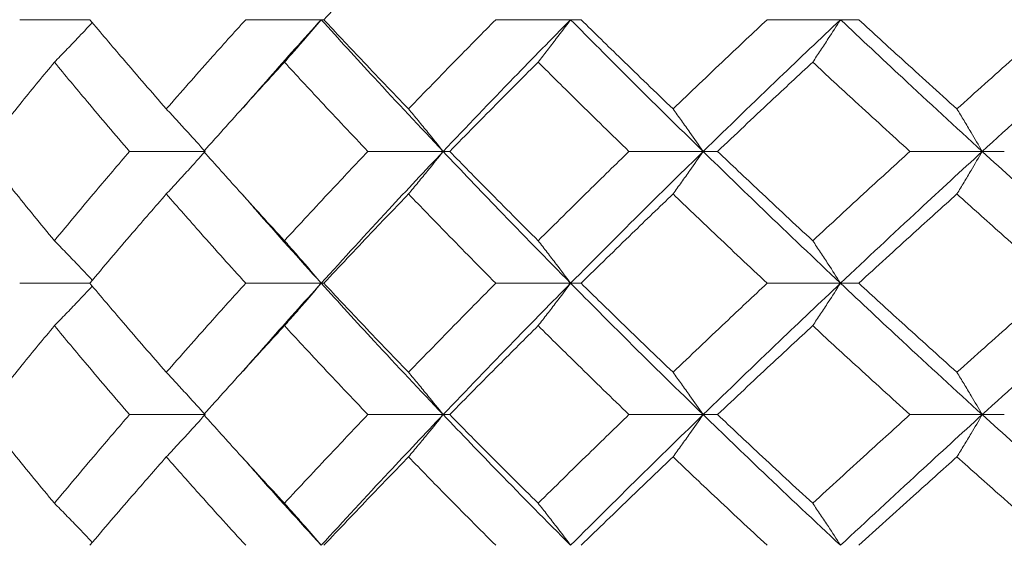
# Model space of a CAD drawing. Header units: inches. Extents: x -3.7 to 22.7, y -9.6 to 17.3.
# Tile 111 of 130: x 18.985 to 19.442, y -0.362 to -0.118. Entities that reach past the tile are written whole.
import ezdxf

# ---------------------------------------------------------------- set-up
doc = ezdxf.new("R2010")
doc.units = ezdxf.units.IN
doc.header["$MEASUREMENT"] = 0

msp = doc.modelspace()

# ---------------------------------------------------------------- linework, layer by layer
at = {"color": 7, "linetype": 'Continuous', "lineweight": 15}
for p, q in [((19.01785, -0.11789), (18.98534, -0.11789)), ((19.12519, -0.11789), (19.09015, -0.11789)), ((19.12519, -0.11789), (19.1264, -0.11789)), ((19.24086, -0.11789), (19.20614, -0.11789)), ((19.24086, -0.11789), (19.24573, -0.11789)), ((19.36605, -0.11789), (19.33203, -0.11789)), ((19.36605, -0.11789), (19.37452, -0.11789)), ((19.08855, -0.15912), (19.08852, -0.15912)), ((19.07133, -0.17902), (19.03627, -0.17902)), ((19.18175, -0.17902), (19.14683, -0.17902)), ((19.18175, -0.17902), (19.1848, -0.17902)), ((19.30235, -0.17902), (19.26793, -0.17902)), ((19.30235, -0.17902), (19.30902, -0.17902)), ((19.43178, -0.17902), (19.39825, -0.17902)), ((19.43178, -0.17902), (19.44202, -0.17902)), ((19.01785, -0.24014), (18.98534, -0.24014)), ((19.12519, -0.24014), (19.09015, -0.24014)), ((19.12519, -0.24014), (19.1264, -0.24014)), ((19.24086, -0.24014), (19.20614, -0.24014)), ((19.24086, -0.24014), (19.24573, -0.24014)), ((19.36605, -0.24014), (19.33203, -0.24014)), ((19.36605, -0.24014), (19.37452, -0.24014)), ((19.08855, -0.28129), (19.08852, -0.28129)), ((19.07133, -0.3011), (19.03627, -0.3011)), ((19.18175, -0.3011), (19.14683, -0.3011)), ((19.18175, -0.3011), (19.1848, -0.3011)), ((19.30235, -0.3011), (19.26793, -0.3011)), ((19.30235, -0.3011), (19.30902, -0.3011)), ((19.43178, -0.3011), (19.39825, -0.3011)), ((19.43178, -0.3011), (19.44202, -0.3011))]:
    msp.add_line(p, q, dxfattribs=at)
for points, knots in [([(19.1264, -0.11789), (19.13365, -0.11017), (19.14659, -0.09639), (19.15985, -0.08262), (19.16568, -0.07657)], [0, 0, 0, 0, 0.560274, 1, 1, 1, 1]), ([(19.05334, -0.1593), (19.04662, -0.15156), (19.03463, -0.13776), (19.02298, -0.12396), (19.01785, -0.11789)], [0, 0, 0, 0, 0.560136, 1, 1, 1, 1]), ([(19.05334, -0.1593), (19.06012, -0.15156), (19.07224, -0.13776), (19.08468, -0.12396), (19.09015, -0.11789)], [0, 0, 0, 0, 0.5601361, 1, 1, 1, 1]), ([(19.08897, -0.15876), (19.09301, -0.1541), (19.10483, -0.14047), (19.11711, -0.12685), (19.12519, -0.11789)], [0, 0, 0, 0, 0.342184, 1, 1, 1, 1]), ([(19.10813, -0.1376), (19.10973, -0.13579), (19.11293, -0.13218), (19.11862, -0.12563), (19.12269, -0.12083), (19.12519, -0.11789)], [0, 0, 0, 0, 0.2787754, 0.5575509, 1, 1, 1, 1]), ([(19.18175, -0.17902), (19.17102, -0.1676), (19.15185, -0.14722), (19.13334, -0.12685), (19.12519, -0.11789)], [0, 0, 0, 0, 0.5601553, 1, 1, 1, 1]), ([(19.16568, -0.1593), (19.15826, -0.15156), (19.14503, -0.13776), (19.13209, -0.12396), (19.1264, -0.11789)], [0, 0, 0, 0, 0.560136, 1, 1, 1, 1]), ([(19.16568, -0.1593), (19.17315, -0.15156), (19.1865, -0.13776), (19.20014, -0.12396), (19.20614, -0.11789)], [0, 0, 0, 0, 0.560136, 1, 1, 1, 1]), ([(19.18175, -0.17902), (19.19262, -0.1676), (19.21203, -0.14722), (19.23205, -0.12685), (19.24086, -0.11789)], [0, 0, 0, 0, 0.560155, 1, 1, 1, 1]), ([(19.22581, -0.1376), (19.22722, -0.13579), (19.23004, -0.13218), (19.23506, -0.12563), (19.23866, -0.12083), (19.24086, -0.11789)], [0, 0, 0, 0, 0.278775, 0.557551, 1, 1, 1, 1]), ([(19.30235, -0.17902), (19.29071, -0.1676), (19.26995, -0.14722), (19.24974, -0.12685), (19.24086, -0.11789)], [0, 0, 0, 0, 0.560155, 1, 1, 1, 1]), ([(19.28836, -0.1593), (19.28033, -0.15156), (19.26599, -0.13776), (19.25192, -0.12396), (19.24573, -0.11789)], [0, 0, 0, 0, 0.560136, 1, 1, 1, 1]), ([(19.28836, -0.1593), (19.29644, -0.15156), (19.31088, -0.13776), (19.32556, -0.12396), (19.33203, -0.11789)], [0, 0, 0, 0, 0.560136, 1, 1, 1, 1]), ([(19.30235, -0.17902), (19.3141, -0.1676), (19.33507, -0.14722), (19.35658, -0.12685), (19.36605, -0.11789)], [0, 0, 0, 0, 0.560155, 1, 1, 1, 1]), ([(19.35316, -0.1376), (19.35437, -0.13579), (19.35678, -0.13218), (19.36108, -0.12563), (19.36416, -0.12083), (19.36605, -0.11789)], [0, 0, 0, 0, 0.278775, 0.557551, 1, 1, 1, 1]), ([(19.43178, -0.17902), (19.41938, -0.1676), (19.39724, -0.14722), (19.37558, -0.12685), (19.36605, -0.11789)], [0, 0, 0, 0, 0.560155, 1, 1, 1, 1]), ([(19.42004, -0.1593), (19.41148, -0.15156), (19.3962, -0.13776), (19.38114, -0.12396), (19.37452, -0.11789)], [0, 0, 0, 0, 0.560136, 1, 1, 1, 1]), ([(19.42004, -0.1593), (19.42864, -0.15156), (19.444, -0.13776), (19.45958, -0.12396), (19.46643, -0.11789)], [0, 0, 0, 0, 0.560136, 1, 1, 1, 1]), ([(19.43178, -0.17902), (19.44429, -0.1676), (19.4666, -0.14722), (19.48937, -0.12685), (19.49938, -0.11789)], [0, 0, 0, 0, 0.560155, 1, 1, 1, 1]), ([(19.00144, -0.1376), (19.0032, -0.13579), (19.00674, -0.13218), (19.01261, -0.12608), (19.01668, -0.12175), (19.01902, -0.11927)], [0, 0, 0, 0, 0.299439, 0.598878, 1, 1, 1, 1]), ([(18.96799, -0.17902), (18.97414, -0.17128), (18.98512, -0.15748), (18.99645, -0.14367), (19.00144, -0.1376)], [0, 0, 0, 0, 0.560071, 1, 1, 1, 1]), ([(19.03627, -0.17902), (19.02968, -0.17128), (19.0179, -0.15748), (19.00647, -0.14367), (19.00144, -0.1376)], [0, 0, 0, 0, 0.560071, 1, 1, 1, 1]), ([(19.0707, -0.17902), (19.0776, -0.17128), (19.08993, -0.15748), (19.10257, -0.14367), (19.10813, -0.1376)], [0, 0, 0, 0, 0.560071, 1, 1, 1, 1]), ([(19.14683, -0.17902), (19.13952, -0.17128), (19.12648, -0.15748), (19.11374, -0.14367), (19.10813, -0.1376)], [0, 0, 0, 0, 0.560071, 1, 1, 1, 1]), ([(19.1848, -0.17902), (19.19238, -0.17128), (19.20591, -0.15748), (19.21973, -0.14367), (19.22581, -0.1376)], [0, 0, 0, 0, 0.5600706, 1, 1, 1, 1]), ([(19.26793, -0.17902), (19.25999, -0.17128), (19.24582, -0.15748), (19.23192, -0.14367), (19.22581, -0.1376)], [0, 0, 0, 0, 0.5600706, 1, 1, 1, 1]), ([(19.30902, -0.17902), (19.3172, -0.17128), (19.33179, -0.15748), (19.34663, -0.14367), (19.35316, -0.1376)], [0, 0, 0, 0, 0.560071, 1, 1, 1, 1]), ([(19.39825, -0.17902), (19.38977, -0.17128), (19.37463, -0.15748), (19.35972, -0.14367), (19.35316, -0.1376)], [0, 0, 0, 0, 0.560071, 1, 1, 1, 1]), ([(19.05334, -0.1593), (19.05502, -0.1611), (19.05839, -0.16472), (19.0644, -0.17128), (19.06869, -0.17607), (19.07133, -0.17902)], [0, 0, 0, 0, 0.278676, 0.557352, 1, 1, 1, 1]), ([(19.16568, -0.1593), (19.16718, -0.1611), (19.17019, -0.16472), (19.17556, -0.17128), (19.1794, -0.17607), (19.18175, -0.17902)], [0, 0, 0, 0, 0.278676, 0.5573521, 1, 1, 1, 1]), ([(19.28836, -0.1593), (19.28967, -0.1611), (19.29229, -0.16472), (19.29696, -0.17128), (19.3003, -0.17607), (19.30235, -0.17902)], [0, 0, 0, 0, 0.278676, 0.5573521, 1, 1, 1, 1]), ([(19.42004, -0.1593), (19.42114, -0.1611), (19.42334, -0.16472), (19.42726, -0.17128), (19.43006, -0.17607), (19.43178, -0.17902)], [0, 0, 0, 0, 0.278676, 0.557352, 1, 1, 1, 1]), ([(19.00144, -0.22044), (18.9951, -0.21271), (18.98378, -0.1989), (18.97282, -0.18509), (18.96799, -0.17902)], [0, 0, 0, 0, 0.559933, 1, 1, 1, 1]), ([(19.00144, -0.22044), (19.00785, -0.21271), (19.0193, -0.1989), (19.03109, -0.18509), (19.03627, -0.17902)], [0, 0, 0, 0, 0.559933, 1, 1, 1, 1]), ([(19.05334, -0.19874), (19.05502, -0.19693), (19.05839, -0.19332), (19.0644, -0.18676), (19.06869, -0.18196), (19.07133, -0.17902)], [0, 0, 0, 0, 0.278676, 0.557352, 1, 1, 1, 1]), ([(19.10813, -0.22044), (19.10106, -0.21271), (19.08843, -0.1989), (19.07612, -0.18509), (19.0707, -0.17902)], [0, 0, 0, 0, 0.559933, 1, 1, 1, 1]), ([(19.10813, -0.22044), (19.11527, -0.21271), (19.12802, -0.1989), (19.14108, -0.18509), (19.14683, -0.17902)], [0, 0, 0, 0, 0.559933, 1, 1, 1, 1]), ([(19.12519, -0.24014), (19.13557, -0.22874), (19.15412, -0.20837), (19.17331, -0.18799), (19.18175, -0.17902)], [0, 0, 0, 0, 0.559853, 1, 1, 1, 1]), ([(19.16568, -0.19874), (19.16718, -0.19693), (19.17019, -0.19332), (19.17556, -0.18676), (19.1794, -0.18196), (19.18175, -0.17902)], [0, 0, 0, 0, 0.278676, 0.557352, 1, 1, 1, 1]), ([(19.24086, -0.24014), (19.22966, -0.22874), (19.20966, -0.20837), (19.19028, -0.18799), (19.18175, -0.17902)], [0, 0, 0, 0, 0.559853, 1, 1, 1, 1]), ([(19.22581, -0.22044), (19.21807, -0.21271), (19.20427, -0.1989), (19.19075, -0.18509), (19.1848, -0.17902)], [0, 0, 0, 0, 0.559933, 1, 1, 1, 1]), ([(19.22581, -0.22044), (19.2336, -0.21271), (19.24751, -0.1989), (19.26169, -0.18509), (19.26793, -0.17902)], [0, 0, 0, 0, 0.559933, 1, 1, 1, 1]), ([(19.24086, -0.24014), (19.25218, -0.22874), (19.27241, -0.20837), (19.2932, -0.18799), (19.30235, -0.17902)], [0, 0, 0, 0, 0.559853, 1, 1, 1, 1]), ([(19.28836, -0.19874), (19.28967, -0.19693), (19.29229, -0.19332), (19.29696, -0.18676), (19.3003, -0.18196), (19.30235, -0.17902)], [0, 0, 0, 0, 0.278676, 0.557352, 1, 1, 1, 1]), ([(19.36605, -0.24014), (19.35401, -0.22874), (19.33252, -0.20837), (19.31157, -0.18799), (19.30235, -0.17902)], [0, 0, 0, 0, 0.559853, 1, 1, 1, 1]), ([(19.35316, -0.22044), (19.34486, -0.21271), (19.33003, -0.1989), (19.31544, -0.18509), (19.30902, -0.17902)], [0, 0, 0, 0, 0.559933, 1, 1, 1, 1]), ([(19.35316, -0.22044), (19.36152, -0.21271), (19.37644, -0.1989), (19.39159, -0.18509), (19.39825, -0.17902)], [0, 0, 0, 0, 0.559933, 1, 1, 1, 1]), ([(19.36605, -0.24014), (19.37819, -0.22874), (19.39987, -0.20837), (19.42203, -0.18799), (19.43178, -0.17902)], [0, 0, 0, 0, 0.559853, 1, 1, 1, 1]), ([(19.42004, -0.19874), (19.42114, -0.19693), (19.42334, -0.19332), (19.42726, -0.18676), (19.43006, -0.18196), (19.43178, -0.17902)], [0, 0, 0, 0, 0.278676, 0.557352, 1, 1, 1, 1]), ([(19.49938, -0.24014), (19.48665, -0.22874), (19.4639, -0.20837), (19.4416, -0.18799), (19.43178, -0.17902)], [0, 0, 0, 0, 0.559853, 1, 1, 1, 1]), ([(19.01785, -0.24014), (19.02438, -0.23242), (19.03605, -0.21862), (19.04806, -0.20482), (19.05334, -0.19874)], [0, 0, 0, 0, 0.559868, 1, 1, 1, 1]), ([(19.09015, -0.24014), (19.08319, -0.23242), (19.07076, -0.21862), (19.05866, -0.20482), (19.05334, -0.19874)], [0, 0, 0, 0, 0.559868, 1, 1, 1, 1]), ([(19.12519, -0.24014), (19.11492, -0.22874), (19.10265, -0.21512), (19.09085, -0.2015), (19.08893, -0.19929)], [0, 0, 0, 0, 0.83761, 1, 1, 1, 1]), ([(19.1264, -0.24014), (19.13365, -0.23242), (19.1466, -0.21862), (19.15985, -0.20482), (19.16568, -0.19874)], [0, 0, 0, 0, 0.559868, 1, 1, 1, 1]), ([(19.20614, -0.24014), (19.19851, -0.23242), (19.18488, -0.21862), (19.17155, -0.20482), (19.16568, -0.19874)], [0, 0, 0, 0, 0.5598675, 1, 1, 1, 1]), ([(19.24573, -0.24014), (19.25361, -0.23242), (19.2677, -0.21862), (19.28204, -0.20482), (19.28836, -0.19874)], [0, 0, 0, 0, 0.559868, 1, 1, 1, 1]), ([(19.33203, -0.24014), (19.32381, -0.23242), (19.30913, -0.21862), (19.29471, -0.20482), (19.28836, -0.19874)], [0, 0, 0, 0, 0.559868, 1, 1, 1, 1]), ([(19.37452, -0.24014), (19.38295, -0.23242), (19.39802, -0.21862), (19.41331, -0.20482), (19.42004, -0.19874)], [0, 0, 0, 0, 0.5598675, 1, 1, 1, 1]), ([(19.46643, -0.24014), (19.45772, -0.23242), (19.44215, -0.21862), (19.4268, -0.20482), (19.42004, -0.19874)], [0, 0, 0, 0, 0.559868, 1, 1, 1, 1]), ([(19.00144, -0.22044), (19.0032, -0.22224), (19.00674, -0.22586), (19.01261, -0.23196), (19.01668, -0.23629), (19.01902, -0.23877)], [0, 0, 0, 0, 0.299416, 0.598831, 1, 1, 1, 1]), ([(19.10813, -0.22044), (19.10973, -0.22224), (19.11293, -0.22586), (19.11862, -0.23241), (19.12269, -0.2372), (19.12519, -0.24014)], [0, 0, 0, 0, 0.278775, 0.557551, 1, 1, 1, 1]), ([(19.22581, -0.22044), (19.22722, -0.22224), (19.23004, -0.22586), (19.23506, -0.23241), (19.23866, -0.2372), (19.24086, -0.24014)], [0, 0, 0, 0, 0.278775, 0.557551, 1, 1, 1, 1]), ([(19.35316, -0.22044), (19.35437, -0.22224), (19.35678, -0.22586), (19.36108, -0.23241), (19.36416, -0.2372), (19.36605, -0.24014)], [0, 0, 0, 0, 0.278775, 0.557551, 1, 1, 1, 1]), ([(19.00144, -0.25983), (19.00321, -0.25802), (19.00674, -0.25441), (19.01261, -0.24832), (19.01668, -0.24399), (19.01902, -0.24151)], [0, 0, 0, 0, 0.2995399, 0.5990798, 1, 1, 1, 1]), ([(19.05334, -0.28146), (19.04662, -0.27376), (19.03463, -0.25999), (19.02298, -0.24621), (19.01785, -0.24014)], [0, 0, 0, 0, 0.55973, 1, 1, 1, 1]), ([(19.05334, -0.28146), (19.06012, -0.27376), (19.07224, -0.25999), (19.08468, -0.24621), (19.09015, -0.24014)], [0, 0, 0, 0, 0.55973, 1, 1, 1, 1]), ([(19.08897, -0.28092), (19.09301, -0.27629), (19.10483, -0.26271), (19.11711, -0.2491), (19.12519, -0.24014)], [0, 0, 0, 0, 0.3414882, 1, 1, 1, 1]), ([(19.10813, -0.25983), (19.10973, -0.25802), (19.11293, -0.25441), (19.11863, -0.24787), (19.1227, -0.24308), (19.12519, -0.24014)], [0, 0, 0, 0, 0.27887, 0.557739, 1, 1, 1, 1]), ([(19.18175, -0.3011), (19.17102, -0.28974), (19.15184, -0.26944), (19.13334, -0.2491), (19.12519, -0.24014)], [0, 0, 0, 0, 0.55955, 1, 1, 1, 1]), ([(19.16568, -0.28146), (19.15827, -0.27376), (19.14502, -0.25999), (19.13209, -0.24621), (19.1264, -0.24014)], [0, 0, 0, 0, 0.55973, 1, 1, 1, 1]), ([(19.16568, -0.28146), (19.17315, -0.27376), (19.1865, -0.25999), (19.20014, -0.24621), (19.20614, -0.24014)], [0, 0, 0, 0, 0.55973, 1, 1, 1, 1]), ([(19.18175, -0.3011), (19.19262, -0.28974), (19.21204, -0.26944), (19.23205, -0.2491), (19.24086, -0.24014)], [0, 0, 0, 0, 0.5595503, 1, 1, 1, 1]), ([(19.22581, -0.25983), (19.22722, -0.25802), (19.23004, -0.25441), (19.23507, -0.24787), (19.23866, -0.24308), (19.24086, -0.24014)], [0, 0, 0, 0, 0.27887, 0.557739, 1, 1, 1, 1]), ([(19.30235, -0.3011), (19.29072, -0.28974), (19.26993, -0.26944), (19.24975, -0.2491), (19.24086, -0.24014)], [0, 0, 0, 0, 0.55955, 1, 1, 1, 1]), ([(19.28836, -0.28146), (19.28033, -0.27376), (19.26599, -0.25999), (19.25192, -0.24621), (19.24573, -0.24014)], [0, 0, 0, 0, 0.55973, 1, 1, 1, 1]), ([(19.28836, -0.28146), (19.29644, -0.27376), (19.31088, -0.25999), (19.32556, -0.24621), (19.33203, -0.24014)], [0, 0, 0, 0, 0.55973, 1, 1, 1, 1]), ([(19.30235, -0.3011), (19.31409, -0.28974), (19.33508, -0.26944), (19.35658, -0.2491), (19.36605, -0.24014)], [0, 0, 0, 0, 0.55955, 1, 1, 1, 1]), ([(19.35316, -0.25983), (19.35437, -0.25802), (19.35678, -0.25441), (19.36109, -0.24787), (19.36416, -0.24308), (19.36605, -0.24014)], [0, 0, 0, 0, 0.27887, 0.557739, 1, 1, 1, 1]), ([(19.43178, -0.3011), (19.41939, -0.28974), (19.39723, -0.26944), (19.37558, -0.2491), (19.36605, -0.24014)], [0, 0, 0, 0, 0.55955, 1, 1, 1, 1]), ([(19.42004, -0.28146), (19.41148, -0.27376), (19.39619, -0.25999), (19.38114, -0.24621), (19.37452, -0.24014)], [0, 0, 0, 0, 0.55973, 1, 1, 1, 1]), ([(19.42004, -0.28146), (19.42864, -0.27376), (19.44401, -0.25999), (19.45958, -0.24621), (19.46643, -0.24014)], [0, 0, 0, 0, 0.55973, 1, 1, 1, 1]), ([(19.43178, -0.3011), (19.44428, -0.28974), (19.46662, -0.26944), (19.48936, -0.2491), (19.49938, -0.24014)], [0, 0, 0, 0, 0.55955, 1, 1, 1, 1]), ([(18.96799, -0.3011), (18.97414, -0.2934), (18.98512, -0.27966), (18.99645, -0.26589), (19.00144, -0.25983)], [0, 0, 0, 0, 0.559665, 1, 1, 1, 1]), ([(19.03627, -0.3011), (19.02968, -0.2934), (19.0179, -0.27966), (19.00647, -0.26589), (19.00144, -0.25983)], [0, 0, 0, 0, 0.559665, 1, 1, 1, 1]), ([(19.0707, -0.3011), (19.0776, -0.2934), (19.08993, -0.27966), (19.10257, -0.26589), (19.10813, -0.25983)], [0, 0, 0, 0, 0.559665, 1, 1, 1, 1]), ([(19.14683, -0.3011), (19.13952, -0.2934), (19.12647, -0.27966), (19.11374, -0.26589), (19.10813, -0.25983)], [0, 0, 0, 0, 0.559665, 1, 1, 1, 1]), ([(19.1848, -0.3011), (19.19237, -0.2934), (19.20591, -0.27966), (19.21972, -0.26589), (19.22581, -0.25983)], [0, 0, 0, 0, 0.5596645, 1, 1, 1, 1]), ([(19.26793, -0.3011), (19.25999, -0.2934), (19.24582, -0.27966), (19.23192, -0.26589), (19.22581, -0.25983)], [0, 0, 0, 0, 0.559665, 1, 1, 1, 1]), ([(19.30902, -0.3011), (19.3172, -0.2934), (19.3318, -0.27966), (19.34663, -0.26589), (19.35316, -0.25983)], [0, 0, 0, 0, 0.5596645, 1, 1, 1, 1]), ([(19.39825, -0.3011), (19.38978, -0.2934), (19.37463, -0.27966), (19.35972, -0.26589), (19.35316, -0.25983)], [0, 0, 0, 0, 0.559665, 1, 1, 1, 1]), ([(19.05334, -0.28146), (19.05503, -0.28327), (19.0584, -0.28688), (19.06441, -0.2934), (19.0687, -0.29817), (19.07133, -0.3011)], [0, 0, 0, 0, 0.279168, 0.558336, 1, 1, 1, 1]), ([(19.16568, -0.28146), (19.16718, -0.28327), (19.1702, -0.28688), (19.17557, -0.2934), (19.1794, -0.29817), (19.18175, -0.3011)], [0, 0, 0, 0, 0.279168, 0.558336, 1, 1, 1, 1]), ([(19.28836, -0.28146), (19.28967, -0.28327), (19.29229, -0.28688), (19.29696, -0.2934), (19.3003, -0.29817), (19.30235, -0.3011)], [0, 0, 0, 0, 0.279168, 0.558336, 1, 1, 1, 1]), ([(19.42004, -0.28146), (19.42114, -0.28327), (19.42334, -0.28688), (19.42727, -0.2934), (19.43007, -0.29817), (19.43178, -0.3011)], [0, 0, 0, 0, 0.279168, 0.558336, 1, 1, 1, 1]), ([(19.00144, -0.34221), (18.9951, -0.33455), (18.98378, -0.32086), (18.97282, -0.30714), (18.96799, -0.3011)], [0, 0, 0, 0, 0.5595273, 1, 1, 1, 1]), ([(19.00144, -0.34221), (19.00785, -0.33455), (19.0193, -0.32086), (19.03108, -0.30714), (19.03627, -0.3011)], [0, 0, 0, 0, 0.5595273, 1, 1, 1, 1]), ([(19.05334, -0.32069), (19.05503, -0.31889), (19.05841, -0.31529), (19.06441, -0.30878), (19.0687, -0.30401), (19.07133, -0.3011)], [0, 0, 0, 0, 0.279356, 0.558712, 1, 1, 1, 1]), ([(19.10813, -0.34221), (19.10106, -0.33455), (19.08842, -0.32086), (19.07612, -0.30714), (19.0707, -0.3011)], [0, 0, 0, 0, 0.5595273, 1, 1, 1, 1]), ([(19.10813, -0.34221), (19.11527, -0.33455), (19.12803, -0.32086), (19.14108, -0.30714), (19.14683, -0.3011)], [0, 0, 0, 0, 0.559527, 1, 1, 1, 1]), ([(19.12519, -0.36172), (19.13557, -0.35043), (19.15413, -0.33026), (19.1733, -0.31002), (19.18175, -0.3011)], [0, 0, 0, 0, 0.559248, 1, 1, 1, 1]), ([(19.16568, -0.32069), (19.16719, -0.31889), (19.17021, -0.31529), (19.17557, -0.30878), (19.17941, -0.30401), (19.18175, -0.3011)], [0, 0, 0, 0, 0.279356, 0.558712, 1, 1, 1, 1]), ([(19.24086, -0.36172), (19.22966, -0.35043), (19.20965, -0.33026), (19.19029, -0.31002), (19.18175, -0.3011)], [0, 0, 0, 0, 0.559248, 1, 1, 1, 1]), ([(19.22581, -0.34221), (19.21808, -0.33455), (19.20426, -0.32086), (19.19075, -0.30714), (19.1848, -0.3011)], [0, 0, 0, 0, 0.559527, 1, 1, 1, 1]), ([(19.22581, -0.34221), (19.23359, -0.33455), (19.24751, -0.32086), (19.26169, -0.30714), (19.26793, -0.3011)], [0, 0, 0, 0, 0.559527, 1, 1, 1, 1]), ([(19.24086, -0.36172), (19.25218, -0.35043), (19.27242, -0.33026), (19.29319, -0.31002), (19.30235, -0.3011)], [0, 0, 0, 0, 0.559248, 1, 1, 1, 1]), ([(19.28836, -0.32069), (19.28967, -0.31889), (19.2923, -0.31529), (19.29697, -0.30878), (19.3003, -0.30401), (19.30235, -0.3011)], [0, 0, 0, 0, 0.279356, 0.5587121, 1, 1, 1, 1]), ([(19.36605, -0.36172), (19.35402, -0.35043), (19.33251, -0.33026), (19.31157, -0.31002), (19.30235, -0.3011)], [0, 0, 0, 0, 0.559248, 1, 1, 1, 1]), ([(19.35316, -0.34221), (19.34486, -0.33455), (19.33002, -0.32086), (19.31544, -0.30714), (19.30902, -0.3011)], [0, 0, 0, 0, 0.559527, 1, 1, 1, 1]), ([(19.35316, -0.34221), (19.36152, -0.33455), (19.37644, -0.32086), (19.39158, -0.30714), (19.39825, -0.3011)], [0, 0, 0, 0, 0.5595273, 1, 1, 1, 1]), ([(19.36605, -0.36172), (19.37818, -0.35043), (19.39988, -0.33026), (19.42203, -0.31002), (19.43178, -0.3011)], [0, 0, 0, 0, 0.559248, 1, 1, 1, 1]), ([(19.42004, -0.32069), (19.42114, -0.31889), (19.42335, -0.31529), (19.42727, -0.30878), (19.43007, -0.30401), (19.43178, -0.3011)], [0, 0, 0, 0, 0.279356, 0.558712, 1, 1, 1, 1]), ([(19.49938, -0.36172), (19.48665, -0.35043), (19.46388, -0.33026), (19.4416, -0.31002), (19.43178, -0.3011)], [0, 0, 0, 0, 0.559248, 1, 1, 1, 1]), ([(19.01785, -0.36172), (19.02438, -0.35408), (19.03606, -0.34042), (19.04805, -0.32673), (19.05334, -0.32069)], [0, 0, 0, 0, 0.559462, 1, 1, 1, 1]), ([(19.09015, -0.36172), (19.0832, -0.35408), (19.07076, -0.34042), (19.05867, -0.32673), (19.05334, -0.32069)], [0, 0, 0, 0, 0.559462, 1, 1, 1, 1]), ([(19.12519, -0.36172), (19.11492, -0.35044), (19.10265, -0.33697), (19.09086, -0.32345), (19.08895, -0.32125)], [0, 0, 0, 0, 0.837353, 1, 1, 1, 1]), ([(19.1264, -0.36172), (19.13365, -0.35408), (19.14661, -0.34042), (19.15984, -0.32673), (19.16568, -0.32069)], [0, 0, 0, 0, 0.559462, 1, 1, 1, 1]), ([(19.20614, -0.36172), (19.19851, -0.35408), (19.18487, -0.34042), (19.17155, -0.32673), (19.16568, -0.32069)], [0, 0, 0, 0, 0.559462, 1, 1, 1, 1]), ([(19.24573, -0.36172), (19.25361, -0.35408), (19.2677, -0.34042), (19.28204, -0.32673), (19.28836, -0.32069)], [0, 0, 0, 0, 0.559462, 1, 1, 1, 1]), ([(19.33203, -0.36172), (19.32381, -0.35408), (19.30912, -0.34042), (19.29471, -0.32673), (19.28836, -0.32069)], [0, 0, 0, 0, 0.559462, 1, 1, 1, 1]), ([(19.37452, -0.36172), (19.38295, -0.35408), (19.39803, -0.34042), (19.41331, -0.32673), (19.42004, -0.32069)], [0, 0, 0, 0, 0.559462, 1, 1, 1, 1]), ([(19.46643, -0.36172), (19.45772, -0.35408), (19.44214, -0.34042), (19.4268, -0.32673), (19.42004, -0.32069)], [0, 0, 0, 0, 0.559462, 1, 1, 1, 1]), ([(19.00144, -0.34221), (19.00321, -0.34401), (19.00676, -0.3476), (19.01263, -0.35364), (19.0167, -0.35792), (19.01902, -0.36036)], [0, 0, 0, 0, 0.300574, 0.601147, 1, 1, 1, 1]), ([(19.10813, -0.34221), (19.10974, -0.34401), (19.11294, -0.3476), (19.11864, -0.35409), (19.12271, -0.35882), (19.12519, -0.36172)], [0, 0, 0, 0, 0.279852, 0.559705, 1, 1, 1, 1]), ([(19.22581, -0.34221), (19.22722, -0.34401), (19.23005, -0.3476), (19.23508, -0.35409), (19.23867, -0.35882), (19.24086, -0.36172)], [0, 0, 0, 0, 0.279852, 0.559705, 1, 1, 1, 1]), ([(19.35316, -0.34221), (19.35437, -0.34401), (19.3568, -0.3476), (19.3611, -0.35409), (19.36417, -0.35882), (19.36605, -0.36172)], [0, 0, 0, 0, 0.279852, 0.559705, 1, 1, 1, 1])]:
    msp.add_open_spline(points, degree=3, knots=knots, dxfattribs=at)

doc.saveas('drawing.dxf')
